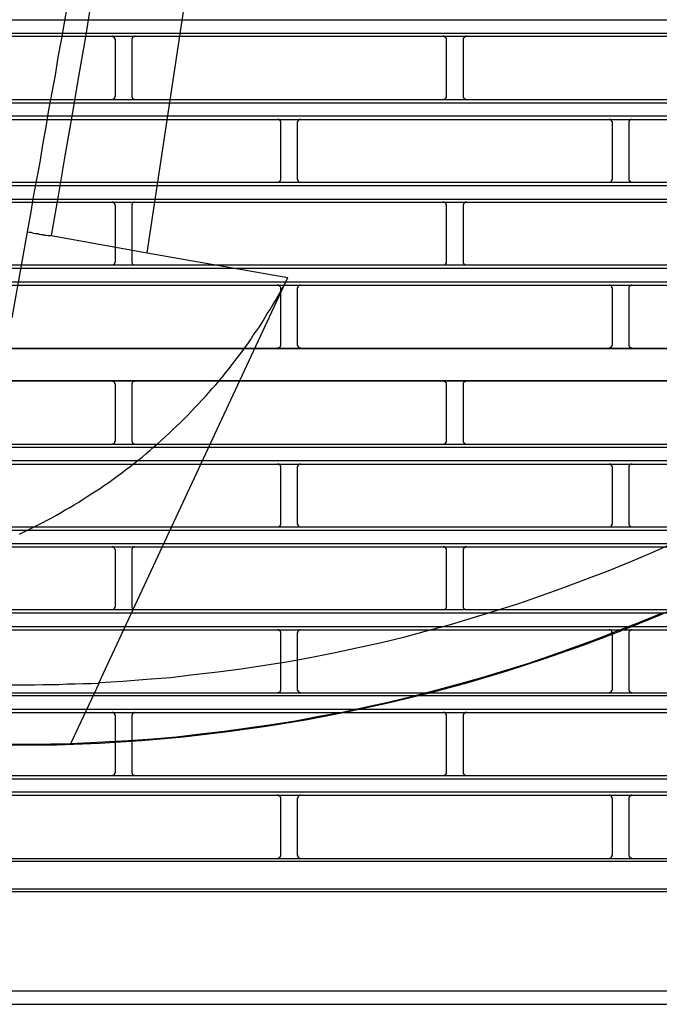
# Model space of a CAD drawing. Header units: millimetres. Extents: x 50532 to 99257, y 49161 to 61325.
# Tile 46 of 256: x 75117 to 75152, y 51512 to 51566. Entities that reach past the tile are written whole.
import ezdxf

# ---------------------------------------------------------------- set-up
doc = ezdxf.new("R2010")
doc.units = ezdxf.units.MM
doc.layers.add('AQUAREA', color=7, linetype='Continuous')

# ---------------------------------------------------------------- blocks, each defined once
blk = doc.blocks.new('SPLIT')
at = {"layer": 'AQUAREA'}
for points in [[(24621.49, -1440.2), (24640.25, -1315.6)], [(24628.07, -1318.47), (24627.02, -1324.42), (24625.9, -1330.37), (24624.85, -1336.32), (24623.8, -1342.27), (24622.68, -1348.22), (24621.63, -1354.24), (24620.58, -1360.19), (24619.53, -1366.14), (24618.48, -1372.09), (24617.43, -1378.04), (24616.38, -1383.99), (24615.33, -1389.94), (24614.28, -1395.89), (24613.23, -1401.84), (24612.25, -1407.86), (24611.2, -1413.81), (24610.22, -1419.76), (24609.17, -1425.71), (24608.19, -1431.66), (24607.14, -1437.61)], [(24614.35, -1504.53), (24617.85, -1504.32), (24621.42, -1504.04), (24624.99, -1503.76), (24628.49, -1503.34), (24632.06, -1502.92), (24635.56, -1502.5), (24639.13, -1501.94), (24642.63, -1501.38), (24646.13, -1500.75), (24649.63, -1500.05), (24653.06, -1499.28), (24656.56, -1498.51), (24660.06, -1497.67), (24663.49, -1496.76), (24666.92, -1495.85), (24670.35, -1494.8), (24673.71, -1493.75), (24677.14, -1492.7), (24680.5, -1491.51), (24683.86, -1490.32), (24687.15, -1489.06), (24690.51, -1487.8), (24693.8, -1486.47), (24697.09, -1485.07), (24700.31, -1483.6)], [(24618.69, -1513.21), (24622.33, -1512.93), (24625.9, -1512.65), (24629.47, -1512.23), (24633.04, -1511.81), (24636.54, -1511.32), (24640.11, -1510.83), (24643.68, -1510.27), (24647.18, -1509.57), (24650.75, -1508.94), (24654.25, -1508.17), (24657.75, -1507.4), (24661.25, -1506.56), (24664.68, -1505.65), (24668.18, -1504.74), (24671.61, -1503.76), (24675.04, -1502.71), (24678.47, -1501.66), (24681.9, -1500.47), (24685.26, -1499.28), (24688.62, -1498.09), (24691.98, -1496.76), (24695.34, -1495.43), (24698.63, -1494.1)], [(24603.57, -1437.05), (24604.06, -1434.39), (24604.48, -1431.8), (24604.97, -1429.21), (24605.46, -1426.62), (24605.88, -1424.03), (24606.37, -1421.37), (24606.79, -1418.78), (24607.28, -1416.19), (24607.77, -1413.6), (24608.19, -1410.94), (24608.68, -1408.35), (24609.1, -1405.76), (24609.59, -1403.17), (24610.01, -1400.51), (24610.5, -1397.92), (24610.92, -1395.33), (24611.34, -1392.74), (24611.83, -1390.08), (24612.25, -1387.49), (24612.74, -1384.9)], [(24308.59, -1405.34), (24877.69, -1405.34)], [(24308.59, -1407.3), (24877.69, -1407.3)], [(24308.59, -1407.79), (24877.69, -1407.79)], [(24616.73, -1408.28), (24616.73, -1408.28), (24616.73, -1408.21), (24616.66, -1408.21), (24616.66, -1408.14), (24616.66, -1408.07), (24616.59, -1408.07), (24616.59, -1408), (24616.59, -1407.93), (24616.52, -1407.93), (24616.45, -1407.93), (24616.45, -1407.86), (24616.38, -1407.86), (24616.31, -1407.86), (24616.31, -1407.79), (24616.24, -1407.79)], [(24616.73, -1416.75), (24616.73, -1408.28)], [(24619.67, -1407.79), (24619.67, -1407.79), (24619.6, -1407.79), (24619.6, -1407.86), (24619.53, -1407.86), (24619.46, -1407.86), (24619.39, -1407.86), (24619.39, -1407.93), (24619.32, -1407.93), (24619.32, -1408), (24619.25, -1408), (24619.25, -1408.07), (24619.25, -1408.14), (24619.18, -1408.14), (24619.18, -1408.21), (24619.18, -1408.28)], [(24619.18, -1408.28), (24619.18, -1416.75)], [(24666.29, -1408.28), (24666.29, -1408.28), (24666.29, -1408.21), (24666.29, -1408.14), (24666.29, -1408.07), (24666.22, -1408.07), (24666.22, -1408), (24666.15, -1408), (24666.15, -1407.93), (24666.08, -1407.93), (24666.08, -1407.86), (24666.01, -1407.86), (24665.94, -1407.86), (24665.94, -1407.79), (24665.87, -1407.79), (24665.8, -1407.79)], [(24666.29, -1416.75), (24666.29, -1408.28)], [(24669.3, -1407.79), (24669.3, -1407.79), (24669.23, -1407.79), (24669.16, -1407.79), (24669.16, -1407.86), (24669.09, -1407.86), (24669.02, -1407.86), (24669.02, -1407.93), (24668.95, -1407.93), (24668.95, -1408), (24668.88, -1408), (24668.88, -1408.07), (24668.81, -1408.07), (24668.81, -1408.14), (24668.81, -1408.21), (24668.81, -1408.28)], [(24668.81, -1408.28), (24668.81, -1416.75)], [(24308.59, -1417.24), (24877.69, -1417.24)], [(24308.59, -1417.73), (24877.69, -1417.73)], [(24616.24, -1417.24), (24616.24, -1417.24), (24616.31, -1417.24), (24616.38, -1417.24), (24616.38, -1417.17), (24616.45, -1417.17), (24616.52, -1417.17), (24616.52, -1417.1), (24616.59, -1417.1), (24616.59, -1417.03), (24616.66, -1417.03), (24616.66, -1416.96), (24616.66, -1416.89), (24616.66, -1416.82), (24616.73, -1416.82), (24616.73, -1416.75)], [(24619.18, -1416.75), (24619.18, -1416.75), (24619.18, -1416.82), (24619.18, -1416.89), (24619.25, -1416.89), (24619.25, -1416.96), (24619.25, -1417.03), (24619.32, -1417.03), (24619.32, -1417.1), (24619.39, -1417.1), (24619.39, -1417.17), (24619.46, -1417.17), (24619.53, -1417.24), (24619.6, -1417.24), (24619.67, -1417.24)], [(24665.8, -1417.24), (24665.8, -1417.24), (24665.87, -1417.24), (24665.94, -1417.24), (24666.01, -1417.24), (24666.01, -1417.17), (24666.08, -1417.17), (24666.15, -1417.1), (24666.22, -1417.1), (24666.22, -1417.03), (24666.22, -1416.96), (24666.29, -1416.96), (24666.29, -1416.89), (24666.29, -1416.82), (24666.29, -1416.75)], [(24668.81, -1416.75), (24668.81, -1416.75), (24668.81, -1416.82), (24668.81, -1416.89), (24668.81, -1416.96), (24668.88, -1416.96), (24668.88, -1417.03), (24668.88, -1417.1), (24668.95, -1417.1), (24669.02, -1417.17), (24669.09, -1417.17), (24669.09, -1417.24), (24669.16, -1417.24), (24669.23, -1417.24), (24669.3, -1417.24)], [(24308.59, -1419.69), (24877.69, -1419.69)], [(24308.59, -1420.25), (24877.69, -1420.25)], [(24641.51, -1420.74), (24641.51, -1420.67), (24641.51, -1420.6), (24641.51, -1420.53), (24641.44, -1420.53), (24641.44, -1420.46), (24641.44, -1420.39), (24641.37, -1420.39), (24641.37, -1420.32), (24641.3, -1420.32), (24641.23, -1420.32), (24641.23, -1420.25), (24641.16, -1420.25), (24641.09, -1420.25), (24641.02, -1420.25)], [(24641.51, -1429.14), (24641.51, -1420.74)], [(24644.45, -1420.25), (24644.45, -1420.25), (24644.38, -1420.25), (24644.31, -1420.25), (24644.24, -1420.25), (24644.24, -1420.32), (24644.17, -1420.32), (24644.17, -1420.39), (24644.1, -1420.39), (24644.1, -1420.46), (24644.03, -1420.46), (24644.03, -1420.53), (24644.03, -1420.6), (24643.96, -1420.6), (24643.96, -1420.67), (24643.96, -1420.74)], [(24643.96, -1420.74), (24643.96, -1429.14)], [(24691.14, -1420.74), (24691.14, -1420.67), (24691.14, -1420.6), (24691.07, -1420.6), (24691.07, -1420.53), (24691.07, -1420.46), (24691, -1420.46), (24691, -1420.39), (24690.93, -1420.39), (24690.93, -1420.32), (24690.86, -1420.32), (24690.86, -1420.25), (24690.79, -1420.25), (24690.72, -1420.25), (24690.65, -1420.25)], [(24691.14, -1429.14), (24691.14, -1420.74)], [(24694.08, -1420.25), (24694.08, -1420.25), (24694.01, -1420.25), (24693.94, -1420.25), (24693.87, -1420.25), (24693.87, -1420.32), (24693.8, -1420.32), (24693.73, -1420.32), (24693.73, -1420.39), (24693.66, -1420.39), (24693.66, -1420.46), (24693.66, -1420.53), (24693.59, -1420.53), (24693.59, -1420.6), (24693.59, -1420.67), (24693.59, -1420.74)], [(24693.59, -1420.74), (24693.59, -1429.14)], [(24308.59, -1429.63), (24877.69, -1429.63)], [(24641.02, -1429.63), (24641.02, -1429.63), (24641.09, -1429.63), (24641.16, -1429.63), (24641.23, -1429.63), (24641.23, -1429.56), (24641.3, -1429.56), (24641.3, -1429.49), (24641.37, -1429.49), (24641.37, -1429.42), (24641.44, -1429.42), (24641.44, -1429.35), (24641.51, -1429.28), (24641.51, -1429.21), (24641.51, -1429.14)], [(24643.96, -1429.14), (24643.96, -1429.14), (24643.96, -1429.21), (24644.03, -1429.21), (24644.03, -1429.28), (24644.03, -1429.35), (24644.03, -1429.42), (24644.1, -1429.42), (24644.1, -1429.49), (24644.17, -1429.49), (24644.17, -1429.56), (24644.24, -1429.56), (24644.24, -1429.63), (24644.31, -1429.63), (24644.38, -1429.63), (24644.45, -1429.63)], [(24690.65, -1429.63), (24690.65, -1429.63), (24690.72, -1429.63), (24690.79, -1429.63), (24690.86, -1429.63), (24690.86, -1429.56), (24690.93, -1429.56), (24690.93, -1429.49), (24691, -1429.49), (24691, -1429.42), (24691.07, -1429.42), (24691.07, -1429.35), (24691.07, -1429.28), (24691.07, -1429.21), (24691.14, -1429.21), (24691.14, -1429.14)], [(24693.59, -1429.14), (24693.59, -1429.14), (24693.59, -1429.21), (24693.59, -1429.28), (24693.66, -1429.35), (24693.66, -1429.42), (24693.73, -1429.42), (24693.73, -1429.49), (24693.8, -1429.49), (24693.8, -1429.56), (24693.87, -1429.56), (24693.87, -1429.63), (24693.94, -1429.63), (24694.01, -1429.63), (24694.08, -1429.63)], [(24308.59, -1430.12), (24877.69, -1430.12)], [(24308.59, -1432.15), (24877.69, -1432.15)], [(24308.59, -1432.64), (24877.69, -1432.64)], [(24616.73, -1433.13), (24616.73, -1433.13), (24616.73, -1433.06), (24616.66, -1432.99), (24616.66, -1432.92), (24616.66, -1432.85), (24616.59, -1432.85), (24616.59, -1432.78), (24616.52, -1432.78), (24616.52, -1432.71), (24616.45, -1432.71), (24616.45, -1432.64), (24616.38, -1432.64), (24616.31, -1432.64), (24616.24, -1432.64)], [(24616.73, -1441.53), (24616.73, -1433.13)], [(24619.67, -1432.64), (24619.67, -1432.64), (24619.6, -1432.64), (24619.53, -1432.64), (24619.46, -1432.64), (24619.46, -1432.71), (24619.39, -1432.71), (24619.32, -1432.71), (24619.32, -1432.78), (24619.25, -1432.85), (24619.25, -1432.92), (24619.18, -1432.92), (24619.18, -1432.99), (24619.18, -1433.06), (24619.18, -1433.13)], [(24619.18, -1433.13), (24619.18, -1441.53)], [(24666.29, -1433.13), (24666.29, -1433.13), (24666.29, -1433.06), (24666.29, -1432.99), (24666.29, -1432.92), (24666.22, -1432.92), (24666.22, -1432.85), (24666.22, -1432.78), (24666.15, -1432.78), (24666.15, -1432.71), (24666.08, -1432.71), (24666.01, -1432.64), (24665.94, -1432.64), (24665.87, -1432.64), (24665.8, -1432.64)], [(24666.29, -1441.53), (24666.29, -1433.13)], [(24669.3, -1432.64), (24669.3, -1432.64), (24669.23, -1432.64), (24669.16, -1432.64), (24669.09, -1432.64), (24669.02, -1432.71), (24668.95, -1432.71), (24668.95, -1432.78), (24668.88, -1432.78), (24668.88, -1432.85), (24668.88, -1432.92), (24668.81, -1432.92), (24668.81, -1432.99), (24668.81, -1433.06), (24668.81, -1433.13)], [(24668.81, -1433.13), (24668.81, -1441.53)], [(24601.26, -1449.93), (24603.57, -1437.05)], [(24603.57, -1437.05), (24603.85, -1437.12), (24604.06, -1437.12), (24604.34, -1437.19), (24604.55, -1437.26), (24604.83, -1437.33), (24605.11, -1437.33), (24605.32, -1437.4), (24605.6, -1437.47), (24605.88, -1437.47), (24606.09, -1437.54), (24606.37, -1437.54), (24606.65, -1437.61), (24606.86, -1437.61), (24607.14, -1437.61)], [(24607.14, -1437.61), (24621.49, -1440.2)], [(24621.49, -1440.2), (24642.56, -1443.91)], [(24308.59, -1442.02), (24877.69, -1442.02)], [(24308.59, -1442.51), (24877.69, -1442.51)], [(24616.24, -1442.02), (24616.24, -1442.02), (24616.31, -1442.02), (24616.38, -1442.02), (24616.45, -1442.02), (24616.45, -1441.95), (24616.52, -1441.95), (24616.52, -1441.88), (24616.59, -1441.88), (24616.59, -1441.81), (24616.66, -1441.81), (24616.66, -1441.74), (24616.66, -1441.67), (24616.73, -1441.6), (24616.73, -1441.53)], [(24619.18, -1441.53), (24619.18, -1441.53), (24619.18, -1441.6), (24619.18, -1441.67), (24619.18, -1441.74), (24619.25, -1441.74), (24619.25, -1441.81), (24619.32, -1441.88), (24619.32, -1441.95), (24619.39, -1441.95), (24619.46, -1441.95), (24619.46, -1442.02), (24619.53, -1442.02), (24619.6, -1442.02), (24619.67, -1442.02)], [(24665.8, -1442.02), (24665.8, -1442.02), (24665.87, -1442.02), (24665.94, -1442.02), (24666.01, -1442.02), (24666.08, -1441.95), (24666.15, -1441.95), (24666.15, -1441.88), (24666.22, -1441.88), (24666.22, -1441.81), (24666.29, -1441.74), (24666.29, -1441.67), (24666.29, -1441.6), (24666.29, -1441.53)], [(24668.81, -1441.53), (24668.81, -1441.53), (24668.81, -1441.6), (24668.81, -1441.67), (24668.81, -1441.74), (24668.88, -1441.81), (24668.88, -1441.88), (24668.95, -1441.88), (24668.95, -1441.95), (24669.02, -1441.95), (24669.09, -1442.02), (24669.16, -1442.02), (24669.23, -1442.02), (24669.3, -1442.02)], [(24602.38, -1482.34), (24603.08, -1481.99), (24603.78, -1481.64), (24604.48, -1481.29), (24605.18, -1480.94), (24605.88, -1480.59), (24606.51, -1480.24), (24607.21, -1479.89), (24607.91, -1479.47), (24608.54, -1479.12), (24609.24, -1478.7), (24609.94, -1478.35), (24610.57, -1477.93), (24611.27, -1477.51), (24611.9, -1477.09), (24612.53, -1476.67), (24613.23, -1476.25), (24613.86, -1475.83), (24614.49, -1475.41), (24615.12, -1474.99), (24615.75, -1474.57), (24616.38, -1474.08), (24617.01, -1473.66), (24617.64, -1473.17), (24618.27, -1472.68), (24618.9, -1472.26), (24619.46, -1471.77), (24620.09, -1471.28), (24620.72, -1470.79), (24621.28, -1470.3), (24621.91, -1469.81), (24622.47, -1469.25), (24623.1, -1468.76), (24623.66, -1468.27), (24624.22, -1467.71), (24624.78, -1467.22), (24625.34, -1466.66), (24625.9, -1466.17), (24626.46, -1465.61), (24627.02, -1465.05), (24627.58, -1464.49), (24628.14, -1463.93), (24628.63, -1463.37), (24629.19, -1462.81), (24629.68, -1462.25), (24630.24, -1461.69), (24630.73, -1461.13), (24631.22, -1460.5), (24631.78, -1459.94), (24632.27, -1459.38), (24632.76, -1458.75), (24633.25, -1458.12), (24633.74, -1457.56), (24634.23, -1456.93), (24634.65, -1456.3), (24635.14, -1455.67), (24635.63, -1455.11), (24636.05, -1454.48), (24636.54, -1453.85), (24636.96, -1453.22), (24637.38, -1452.52), (24637.87, -1451.89), (24638.29, -1451.26), (24638.71, -1450.63), (24639.13, -1449.93), (24639.48, -1449.3), (24639.9, -1448.67), (24640.32, -1447.97), (24640.74, -1447.27), (24641.09, -1446.64), (24641.51, -1445.94), (24641.86, -1445.31), (24642.21, -1444.61), (24642.56, -1443.91)], [(24614.28, -1504.6), (24642.56, -1443.91)], [(24308.59, -1444.54), (24877.69, -1444.54)], [(24308.59, -1445.03), (24877.69, -1445.03)], [(24641.51, -1445.52), (24641.51, -1445.52), (24641.51, -1445.45), (24641.51, -1445.38), (24641.44, -1445.31), (24641.44, -1445.24), (24641.37, -1445.24), (24641.37, -1445.17), (24641.3, -1445.17), (24641.3, -1445.1), (24641.23, -1445.1), (24641.23, -1445.03), (24641.16, -1445.03), (24641.09, -1445.03), (24641.02, -1445.03)], [(24641.51, -1453.92), (24641.51, -1445.52)], [(24644.45, -1445.03), (24644.45, -1445.03), (24644.38, -1445.03), (24644.31, -1445.03), (24644.24, -1445.1), (24644.17, -1445.1), (24644.17, -1445.17), (24644.1, -1445.17), (24644.1, -1445.24), (24644.03, -1445.24), (24644.03, -1445.31), (24644.03, -1445.38), (24644.03, -1445.45), (24643.96, -1445.45), (24643.96, -1445.52)], [(24643.96, -1445.52), (24643.96, -1453.92)], [(24691.14, -1445.52), (24691.14, -1445.52), (24691.14, -1445.45), (24691.07, -1445.45), (24691.07, -1445.38), (24691.07, -1445.31), (24691.07, -1445.24), (24691, -1445.24), (24691, -1445.17), (24690.93, -1445.17), (24690.93, -1445.1), (24690.86, -1445.1), (24690.79, -1445.03), (24690.72, -1445.03), (24690.65, -1445.03)], [(24691.14, -1453.92), (24691.14, -1445.52)], [(24694.08, -1445.03), (24694.08, -1445.03), (24694.01, -1445.03), (24693.94, -1445.03), (24693.87, -1445.03), (24693.87, -1445.1), (24693.8, -1445.1), (24693.8, -1445.17), (24693.73, -1445.17), (24693.73, -1445.24), (24693.66, -1445.24), (24693.66, -1445.31), (24693.59, -1445.38), (24693.59, -1445.45), (24693.59, -1445.52)], [(24693.59, -1445.52), (24693.59, -1453.92)], [(24308.59, -1454.48), (24877.69, -1454.48)], [(24308.59, -1454.55), (24877.69, -1454.55)], [(24641.02, -1454.48), (24641.02, -1454.48), (24641.02, -1454.41), (24641.09, -1454.41), (24641.16, -1454.41), (24641.23, -1454.41), (24641.3, -1454.34), (24641.37, -1454.34), (24641.37, -1454.27), (24641.44, -1454.27), (24641.44, -1454.2), (24641.44, -1454.13), (24641.51, -1454.13), (24641.51, -1454.06), (24641.51, -1453.99), (24641.51, -1453.92)], [(24643.96, -1453.92), (24643.96, -1453.99), (24643.96, -1454.06), (24644.03, -1454.06), (24644.03, -1454.13), (24644.03, -1454.2), (24644.1, -1454.2), (24644.1, -1454.27), (24644.17, -1454.34), (24644.24, -1454.34), (24644.24, -1454.41), (24644.31, -1454.41), (24644.38, -1454.41), (24644.45, -1454.41), (24644.45, -1454.48)], [(24690.65, -1454.48), (24690.65, -1454.48), (24690.65, -1454.41), (24690.72, -1454.41), (24690.79, -1454.41), (24690.86, -1454.41), (24690.86, -1454.34), (24690.93, -1454.34), (24691, -1454.27), (24691, -1454.2), (24691.07, -1454.2), (24691.07, -1454.13), (24691.07, -1454.06), (24691.14, -1454.06), (24691.14, -1453.99), (24691.14, -1453.92)], [(24693.59, -1453.92), (24693.59, -1453.99), (24693.59, -1454.06), (24693.59, -1454.13), (24693.66, -1454.13), (24693.66, -1454.2), (24693.66, -1454.27), (24693.73, -1454.27), (24693.73, -1454.34), (24693.8, -1454.34), (24693.87, -1454.41), (24693.94, -1454.41), (24694.01, -1454.41), (24694.08, -1454.41), (24694.08, -1454.48)], [(24308.59, -1459.31), (24877.69, -1459.31)], [(24308.59, -1459.38), (24877.69, -1459.38)], [(24616.73, -1459.87), (24616.73, -1459.87), (24616.73, -1459.8), (24616.66, -1459.8), (24616.66, -1459.73), (24616.66, -1459.66), (24616.59, -1459.66), (24616.59, -1459.59), (24616.59, -1459.52), (24616.52, -1459.52), (24616.45, -1459.52), (24616.45, -1459.45), (24616.38, -1459.45), (24616.31, -1459.45), (24616.31, -1459.38), (24616.24, -1459.38)], [(24616.73, -1468.34), (24616.73, -1459.87)], [(24619.67, -1459.38), (24619.67, -1459.38), (24619.6, -1459.38), (24619.6, -1459.45), (24619.53, -1459.45), (24619.46, -1459.45), (24619.39, -1459.45), (24619.39, -1459.52), (24619.32, -1459.52), (24619.32, -1459.59), (24619.25, -1459.59), (24619.25, -1459.66), (24619.25, -1459.73), (24619.18, -1459.73), (24619.18, -1459.8), (24619.18, -1459.87)], [(24619.18, -1459.87), (24619.18, -1468.34)], [(24666.29, -1459.87), (24666.29, -1459.87), (24666.29, -1459.8), (24666.29, -1459.73), (24666.29, -1459.66), (24666.22, -1459.66), (24666.22, -1459.59), (24666.15, -1459.59), (24666.15, -1459.52), (24666.08, -1459.52), (24666.08, -1459.45), (24666.01, -1459.45), (24665.94, -1459.45), (24665.87, -1459.38), (24665.8, -1459.38)], [(24666.29, -1468.34), (24666.29, -1459.87)], [(24669.3, -1459.38), (24669.3, -1459.38), (24669.23, -1459.38), (24669.16, -1459.45), (24669.09, -1459.45), (24669.02, -1459.45), (24669.02, -1459.52), (24668.95, -1459.52), (24668.95, -1459.59), (24668.88, -1459.59), (24668.88, -1459.66), (24668.81, -1459.66), (24668.81, -1459.73), (24668.81, -1459.8), (24668.81, -1459.87)], [(24668.81, -1459.87), (24668.81, -1468.34)], [(24308.59, -1468.83), (24877.69, -1468.83)], [(24308.59, -1469.32), (24877.69, -1469.32)], [(24616.24, -1468.83), (24616.24, -1468.83), (24616.31, -1468.83), (24616.38, -1468.83), (24616.38, -1468.76), (24616.45, -1468.76), (24616.52, -1468.76), (24616.52, -1468.69), (24616.59, -1468.69), (24616.59, -1468.62), (24616.66, -1468.62), (24616.66, -1468.55), (24616.66, -1468.48), (24616.66, -1468.41), (24616.73, -1468.41), (24616.73, -1468.34)], [(24619.18, -1468.34), (24619.18, -1468.34), (24619.18, -1468.41), (24619.18, -1468.48), (24619.25, -1468.48), (24619.25, -1468.55), (24619.25, -1468.62), (24619.32, -1468.62), (24619.32, -1468.69), (24619.39, -1468.69), (24619.39, -1468.76), (24619.46, -1468.76), (24619.46, -1468.83), (24619.53, -1468.83), (24619.6, -1468.83), (24619.67, -1468.83)], [(24665.8, -1468.83), (24665.8, -1468.83), (24665.87, -1468.83), (24665.94, -1468.83), (24666.01, -1468.83), (24666.01, -1468.76), (24666.08, -1468.76), (24666.15, -1468.69), (24666.22, -1468.69), (24666.22, -1468.62), (24666.22, -1468.55), (24666.29, -1468.55), (24666.29, -1468.48), (24666.29, -1468.41), (24666.29, -1468.34)], [(24668.81, -1468.34), (24668.81, -1468.34), (24668.81, -1468.41), (24668.81, -1468.48), (24668.81, -1468.55), (24668.88, -1468.55), (24668.88, -1468.62), (24668.88, -1468.69), (24668.95, -1468.69), (24669.02, -1468.76), (24669.09, -1468.76), (24669.09, -1468.83), (24669.16, -1468.83), (24669.23, -1468.83), (24669.3, -1468.83)], [(24308.59, -1471.28), (24877.69, -1471.28)], [(24308.59, -1471.84), (24877.69, -1471.84)], [(24641.51, -1472.33), (24641.51, -1472.26), (24641.51, -1472.19), (24641.51, -1472.12), (24641.44, -1472.12), (24641.44, -1472.05), (24641.44, -1471.98), (24641.37, -1471.98), (24641.37, -1471.91), (24641.3, -1471.91), (24641.23, -1471.91), (24641.23, -1471.84), (24641.16, -1471.84), (24641.09, -1471.84), (24641.02, -1471.84)], [(24641.51, -1480.73), (24641.51, -1472.33)], [(24644.45, -1471.84), (24644.45, -1471.84), (24644.38, -1471.84), (24644.31, -1471.84), (24644.24, -1471.84), (24644.24, -1471.91), (24644.17, -1471.91), (24644.17, -1471.98), (24644.1, -1471.98), (24644.1, -1472.05), (24644.03, -1472.05), (24644.03, -1472.12), (24644.03, -1472.19), (24643.96, -1472.19), (24643.96, -1472.26), (24643.96, -1472.33)], [(24643.96, -1472.33), (24643.96, -1480.73)], [(24691.14, -1472.33), (24691.14, -1472.26), (24691.14, -1472.19), (24691.07, -1472.19), (24691.07, -1472.12), (24691.07, -1472.05), (24691, -1472.05), (24691, -1471.98), (24690.93, -1471.98), (24690.93, -1471.91), (24690.86, -1471.91), (24690.86, -1471.84), (24690.79, -1471.84), (24690.72, -1471.84), (24690.65, -1471.84)], [(24691.14, -1480.73), (24691.14, -1472.33)], [(24694.08, -1471.84), (24694.08, -1471.84), (24694.01, -1471.84), (24693.94, -1471.84), (24693.87, -1471.84), (24693.87, -1471.91), (24693.8, -1471.91), (24693.73, -1471.91), (24693.73, -1471.98), (24693.66, -1471.98), (24693.66, -1472.05), (24693.66, -1472.12), (24693.59, -1472.12), (24693.59, -1472.19), (24693.59, -1472.26), (24693.59, -1472.33)], [(24693.59, -1472.33), (24693.59, -1480.73)], [(24641.02, -1481.22), (24641.02, -1481.22), (24641.09, -1481.22), (24641.16, -1481.22), (24641.23, -1481.22), (24641.23, -1481.15), (24641.3, -1481.15), (24641.3, -1481.08), (24641.37, -1481.08), (24641.44, -1481.01), (24641.44, -1480.94), (24641.51, -1480.87), (24641.51, -1480.8), (24641.51, -1480.73)], [(24643.96, -1480.73), (24643.96, -1480.73), (24643.96, -1480.8), (24644.03, -1480.8), (24644.03, -1480.87), (24644.03, -1480.94), (24644.03, -1481.01), (24644.1, -1481.01), (24644.1, -1481.08), (24644.17, -1481.08), (24644.17, -1481.15), (24644.24, -1481.15), (24644.24, -1481.22), (24644.31, -1481.22), (24644.38, -1481.22), (24644.45, -1481.22)], [(24690.65, -1481.22), (24690.65, -1481.22), (24690.72, -1481.22), (24690.79, -1481.22), (24690.86, -1481.22), (24690.86, -1481.15), (24690.93, -1481.15), (24690.93, -1481.08), (24691, -1481.08), (24691, -1481.01), (24691.07, -1481.01), (24691.07, -1480.94), (24691.07, -1480.87), (24691.07, -1480.8), (24691.14, -1480.8), (24691.14, -1480.73)], [(24693.59, -1480.73), (24693.59, -1480.73), (24693.59, -1480.8), (24693.59, -1480.87), (24693.66, -1480.94), (24693.66, -1481.01), (24693.73, -1481.08), (24693.8, -1481.08), (24693.8, -1481.15), (24693.87, -1481.15), (24693.87, -1481.22), (24693.94, -1481.22), (24694.01, -1481.22), (24694.08, -1481.22)], [(24308.59, -1481.22), (24877.69, -1481.22)], [(24308.59, -1481.71), (24877.69, -1481.71)], [(24308.59, -1483.74), (24877.69, -1483.74)], [(24308.59, -1484.23), (24877.69, -1484.23)], [(24616.73, -1484.72), (24616.73, -1484.72), (24616.73, -1484.65), (24616.66, -1484.58), (24616.66, -1484.51), (24616.66, -1484.44), (24616.59, -1484.44), (24616.59, -1484.37), (24616.52, -1484.37), (24616.52, -1484.3), (24616.45, -1484.3), (24616.45, -1484.23), (24616.38, -1484.23), (24616.31, -1484.23), (24616.24, -1484.23)], [(24616.73, -1493.12), (24616.73, -1484.72)], [(24619.67, -1484.23), (24619.67, -1484.23), (24619.6, -1484.23), (24619.53, -1484.23), (24619.46, -1484.23), (24619.46, -1484.3), (24619.39, -1484.3), (24619.32, -1484.37), (24619.25, -1484.44), (24619.25, -1484.51), (24619.18, -1484.51), (24619.18, -1484.58), (24619.18, -1484.65), (24619.18, -1484.72)], [(24619.18, -1484.72), (24619.18, -1493.12)], [(24666.29, -1484.72), (24666.29, -1484.72), (24666.29, -1484.65), (24666.29, -1484.58), (24666.29, -1484.51), (24666.22, -1484.51), (24666.22, -1484.44), (24666.22, -1484.37), (24666.15, -1484.37), (24666.15, -1484.3), (24666.08, -1484.3), (24666.01, -1484.3), (24666.01, -1484.23), (24665.94, -1484.23), (24665.87, -1484.23), (24665.8, -1484.23)], [(24666.29, -1493.12), (24666.29, -1484.72)], [(24669.3, -1484.23), (24669.3, -1484.23), (24669.23, -1484.23), (24669.16, -1484.23), (24669.09, -1484.23), (24669.09, -1484.3), (24669.02, -1484.3), (24668.95, -1484.3), (24668.95, -1484.37), (24668.88, -1484.37), (24668.88, -1484.44), (24668.88, -1484.51), (24668.81, -1484.51), (24668.81, -1484.58), (24668.81, -1484.65), (24668.81, -1484.72)], [(24668.81, -1484.72), (24668.81, -1493.12)], [(24308.59, -1493.61), (24877.69, -1493.61)], [(24308.59, -1494.1), (24877.69, -1494.1)], [(24616.24, -1493.61), (24616.24, -1493.61), (24616.31, -1493.61), (24616.38, -1493.61), (24616.45, -1493.61), (24616.45, -1493.54), (24616.52, -1493.54), (24616.52, -1493.47), (24616.59, -1493.47), (24616.59, -1493.4), (24616.66, -1493.4), (24616.66, -1493.33), (24616.66, -1493.26), (24616.73, -1493.19), (24616.73, -1493.12)], [(24619.18, -1493.12), (24619.18, -1493.12), (24619.18, -1493.19), (24619.18, -1493.26), (24619.18, -1493.33), (24619.25, -1493.33), (24619.25, -1493.4), (24619.32, -1493.47), (24619.32, -1493.54), (24619.39, -1493.54), (24619.46, -1493.54), (24619.46, -1493.61), (24619.53, -1493.61), (24619.6, -1493.61), (24619.67, -1493.61)], [(24665.8, -1493.61), (24665.8, -1493.61), (24665.87, -1493.61), (24665.94, -1493.61), (24666.01, -1493.61), (24666.08, -1493.54), (24666.15, -1493.54), (24666.15, -1493.47), (24666.22, -1493.47), (24666.22, -1493.4), (24666.29, -1493.33), (24666.29, -1493.26), (24666.29, -1493.19), (24666.29, -1493.12)], [(24668.81, -1493.12), (24668.81, -1493.12), (24668.81, -1493.19), (24668.81, -1493.26), (24668.81, -1493.33), (24668.88, -1493.4), (24668.88, -1493.47), (24668.95, -1493.47), (24668.95, -1493.54), (24669.02, -1493.54), (24669.09, -1493.61), (24669.16, -1493.61), (24669.23, -1493.61), (24669.3, -1493.61)], [(24308.59, -1496.13), (24877.69, -1496.13)], [(24308.59, -1496.62), (24877.69, -1496.62)], [(24641.51, -1497.11), (24641.51, -1497.11), (24641.51, -1497.04), (24641.51, -1496.97), (24641.44, -1496.9), (24641.44, -1496.83), (24641.37, -1496.83), (24641.37, -1496.76), (24641.3, -1496.76), (24641.3, -1496.69), (24641.23, -1496.69), (24641.23, -1496.62), (24641.16, -1496.62), (24641.09, -1496.62), (24641.02, -1496.62)], [(24641.51, -1505.51), (24641.51, -1497.11)], [(24644.45, -1496.62), (24644.45, -1496.62), (24644.38, -1496.62), (24644.31, -1496.62), (24644.24, -1496.69), (24644.17, -1496.69), (24644.17, -1496.76), (24644.1, -1496.76), (24644.1, -1496.83), (24644.03, -1496.83), (24644.03, -1496.9), (24644.03, -1496.97), (24644.03, -1497.04), (24643.96, -1497.04), (24643.96, -1497.11)], [(24643.96, -1497.11), (24643.96, -1505.51)], [(24691.14, -1497.11), (24691.14, -1497.11), (24691.14, -1497.04), (24691.07, -1497.04), (24691.07, -1496.97), (24691.07, -1496.9), (24691.07, -1496.83), (24691, -1496.83), (24691, -1496.76), (24690.93, -1496.76), (24690.93, -1496.69), (24690.86, -1496.69), (24690.79, -1496.62), (24690.72, -1496.62), (24690.65, -1496.62)], [(24691.14, -1505.51), (24691.14, -1497.11)], [(24694.08, -1496.62), (24694.08, -1496.62), (24694.01, -1496.62), (24693.94, -1496.62), (24693.87, -1496.62), (24693.87, -1496.69), (24693.8, -1496.69), (24693.8, -1496.76), (24693.73, -1496.76), (24693.73, -1496.83), (24693.66, -1496.83), (24693.66, -1496.9), (24693.59, -1496.97), (24693.59, -1497.04), (24693.59, -1497.11)], [(24693.59, -1497.11), (24693.59, -1505.51)], [(24590.27, -1504.67), (24591.53, -1504.74), (24592.72, -1504.74), (24593.9, -1504.81), (24595.1, -1504.81), (24596.29, -1504.81), (24597.48, -1504.81), (24598.67, -1504.88), (24599.86, -1504.88), (24601.12, -1504.88), (24602.31, -1504.88), (24603.5, -1504.88), (24604.69, -1504.88), (24605.88, -1504.81), (24607.07, -1504.81), (24608.26, -1504.81), (24609.52, -1504.74), (24610.71, -1504.74), (24611.9, -1504.67), (24613.09, -1504.67), (24614.28, -1504.6)], [(24610.08, -1513.63), (24614.35, -1504.53)], [(24308.59, -1506.07), (24877.69, -1506.07)], [(24641.02, -1506.07), (24641.02, -1506.07), (24641.02, -1506), (24641.09, -1506), (24641.16, -1506), (24641.23, -1506), (24641.3, -1505.93), (24641.37, -1505.93), (24641.37, -1505.86), (24641.44, -1505.86), (24641.44, -1505.79), (24641.44, -1505.72), (24641.51, -1505.72), (24641.51, -1505.65), (24641.51, -1505.58), (24641.51, -1505.51)], [(24643.96, -1505.51), (24643.96, -1505.58), (24643.96, -1505.65), (24644.03, -1505.65), (24644.03, -1505.72), (24644.03, -1505.79), (24644.1, -1505.79), (24644.1, -1505.86), (24644.17, -1505.93), (24644.24, -1505.93), (24644.24, -1506), (24644.31, -1506), (24644.38, -1506), (24644.45, -1506), (24644.45, -1506.07)], [(24690.65, -1506.07), (24690.65, -1506.07), (24690.65, -1506), (24690.72, -1506), (24690.79, -1506), (24690.86, -1506), (24690.86, -1505.93), (24690.93, -1505.93), (24691, -1505.86), (24691, -1505.79), (24691.07, -1505.79), (24691.07, -1505.72), (24691.07, -1505.65), (24691.14, -1505.65), (24691.14, -1505.58), (24691.14, -1505.51)], [(24693.59, -1505.51), (24693.59, -1505.58), (24693.59, -1505.65), (24693.59, -1505.72), (24693.66, -1505.72), (24693.66, -1505.79), (24693.66, -1505.86), (24693.73, -1505.86), (24693.73, -1505.93), (24693.8, -1505.93), (24693.87, -1506), (24693.94, -1506), (24694.01, -1506), (24694.08, -1506), (24694.08, -1506.07)], [(24308.59, -1506.49), (24877.69, -1506.49)], [(24308.59, -1508.52), (24877.69, -1508.52)], [(24308.59, -1509.01), (24877.69, -1509.01)], [(24616.73, -1509.5), (24616.73, -1509.5), (24616.73, -1509.43), (24616.66, -1509.43), (24616.66, -1509.36), (24616.66, -1509.29), (24616.66, -1509.22), (24616.59, -1509.22), (24616.59, -1509.15), (24616.52, -1509.15), (24616.52, -1509.08), (24616.45, -1509.08), (24616.38, -1509.08), (24616.38, -1509.01), (24616.31, -1509.01), (24616.24, -1509.01)], [(24616.73, -1509.5), (24616.73, -1509.5), (24616.73, -1509.43), (24616.66, -1509.43), (24616.66, -1509.36), (24616.66, -1509.29), (24616.66, -1509.22), (24616.59, -1509.22), (24616.59, -1509.15), (24616.52, -1509.15), (24616.52, -1509.08), (24616.45, -1509.08), (24616.38, -1509.08), (24616.38, -1509.01), (24616.31, -1509.01), (24616.24, -1509.01)], [(24619.67, -1509.01), (24619.67, -1509.01), (24619.6, -1509.01), (24619.53, -1509.01), (24619.46, -1509.08), (24619.39, -1509.08), (24619.39, -1509.15), (24619.32, -1509.15), (24619.32, -1509.22), (24619.25, -1509.22), (24619.25, -1509.29), (24619.25, -1509.36), (24619.18, -1509.36), (24619.18, -1509.43), (24619.18, -1509.5)], [(24619.67, -1509.01), (24619.67, -1509.01), (24619.6, -1509.01), (24619.53, -1509.01), (24619.46, -1509.08), (24619.39, -1509.08), (24619.39, -1509.15), (24619.32, -1509.15), (24619.32, -1509.22), (24619.25, -1509.22), (24619.25, -1509.29), (24619.25, -1509.36), (24619.18, -1509.36), (24619.18, -1509.43), (24619.18, -1509.5)], [(24666.29, -1509.5), (24666.29, -1509.5), (24666.29, -1509.43), (24666.29, -1509.36), (24666.29, -1509.29), (24666.22, -1509.29), (24666.22, -1509.22), (24666.15, -1509.15), (24666.08, -1509.08), (24666.01, -1509.08), (24666.01, -1509.01), (24665.94, -1509.01), (24665.87, -1509.01), (24665.8, -1509.01)], [(24666.29, -1509.5), (24666.29, -1509.5), (24666.29, -1509.43), (24666.29, -1509.36), (24666.29, -1509.29), (24666.22, -1509.29), (24666.22, -1509.22), (24666.15, -1509.15), (24666.08, -1509.08), (24666.01, -1509.08), (24666.01, -1509.01), (24665.94, -1509.01), (24665.87, -1509.01), (24665.8, -1509.01)], [(24669.3, -1509.01), (24669.3, -1509.01), (24669.23, -1509.01), (24669.16, -1509.01), (24669.09, -1509.01), (24669.09, -1509.08), (24669.02, -1509.08), (24668.95, -1509.15), (24668.88, -1509.22), (24668.88, -1509.29), (24668.81, -1509.29), (24668.81, -1509.36), (24668.81, -1509.43), (24668.81, -1509.5)], [(24669.3, -1509.01), (24669.3, -1509.01), (24669.23, -1509.01), (24669.16, -1509.01), (24669.09, -1509.01), (24669.09, -1509.08), (24669.02, -1509.08), (24668.95, -1509.15), (24668.88, -1509.22), (24668.88, -1509.29), (24668.81, -1509.29), (24668.81, -1509.36), (24668.81, -1509.43), (24668.81, -1509.5)], [(24616.73, -1517.97), (24616.73, -1509.5)], [(24616.73, -1517.97), (24616.73, -1509.5)], [(24619.18, -1509.5), (24619.18, -1517.97)], [(24619.18, -1509.5), (24619.18, -1517.97)], [(24666.29, -1517.97), (24666.29, -1509.5)], [(24666.29, -1517.97), (24666.29, -1509.5)], [(24668.81, -1509.5), (24668.81, -1517.97)], [(24668.81, -1509.5), (24668.81, -1517.97)], [(24589.85, -1513.63), (24590.9, -1513.63), (24591.88, -1513.7), (24592.93, -1513.7), (24593.9, -1513.7), (24594.89, -1513.77), (24595.94, -1513.77), (24596.92, -1513.77), (24597.97, -1513.77), (24598.95, -1513.77), (24600, -1513.77), (24600.98, -1513.77), (24601.96, -1513.77), (24603.01, -1513.77), (24603.99, -1513.77), (24605.04, -1513.77), (24606.02, -1513.77), (24607.07, -1513.7), (24608.05, -1513.7), (24609.03, -1513.7), (24610.08, -1513.63)], [(24610.08, -1513.63), (24618.69, -1513.21)], [(24616.24, -1518.46), (24616.24, -1518.46), (24616.31, -1518.46), (24616.31, -1518.39), (24616.38, -1518.39), (24616.45, -1518.39), (24616.52, -1518.32), (24616.59, -1518.32), (24616.59, -1518.25), (24616.59, -1518.18), (24616.66, -1518.18), (24616.66, -1518.11), (24616.66, -1518.04), (24616.73, -1518.04), (24616.73, -1517.97)], [(24616.24, -1518.46), (24616.24, -1518.46), (24616.31, -1518.46), (24616.31, -1518.39), (24616.38, -1518.39), (24616.45, -1518.39), (24616.52, -1518.32), (24616.59, -1518.32), (24616.59, -1518.25), (24616.59, -1518.18), (24616.66, -1518.18), (24616.66, -1518.11), (24616.66, -1518.04), (24616.73, -1518.04), (24616.73, -1517.97)], [(24619.18, -1517.97), (24619.18, -1517.97), (24619.18, -1518.04), (24619.18, -1518.11), (24619.25, -1518.11), (24619.25, -1518.18), (24619.25, -1518.25), (24619.32, -1518.25), (24619.32, -1518.32), (24619.39, -1518.32), (24619.39, -1518.39), (24619.46, -1518.39), (24619.53, -1518.39), (24619.6, -1518.39), (24619.6, -1518.46), (24619.67, -1518.46)], [(24619.18, -1517.97), (24619.18, -1517.97), (24619.18, -1518.04), (24619.18, -1518.11), (24619.25, -1518.11), (24619.25, -1518.18), (24619.25, -1518.25), (24619.32, -1518.25), (24619.32, -1518.32), (24619.39, -1518.32), (24619.39, -1518.39), (24619.46, -1518.39), (24619.53, -1518.39), (24619.6, -1518.39), (24619.6, -1518.46), (24619.67, -1518.46)], [(24665.8, -1518.46), (24665.8, -1518.46), (24665.87, -1518.46), (24665.94, -1518.46), (24665.94, -1518.39), (24666.01, -1518.39), (24666.08, -1518.39), (24666.08, -1518.32), (24666.15, -1518.32), (24666.15, -1518.25), (24666.22, -1518.25), (24666.22, -1518.18), (24666.29, -1518.18), (24666.29, -1518.11), (24666.29, -1518.04), (24666.29, -1517.97)], [(24665.8, -1518.46), (24665.8, -1518.46), (24665.87, -1518.46), (24665.94, -1518.46), (24665.94, -1518.39), (24666.01, -1518.39), (24666.08, -1518.39), (24666.08, -1518.32), (24666.15, -1518.32), (24666.15, -1518.25), (24666.22, -1518.25), (24666.22, -1518.18), (24666.29, -1518.18), (24666.29, -1518.11), (24666.29, -1518.04), (24666.29, -1517.97)], [(24668.81, -1517.97), (24668.81, -1517.97), (24668.81, -1518.04), (24668.81, -1518.11), (24668.81, -1518.18), (24668.88, -1518.18), (24668.88, -1518.25), (24668.95, -1518.25), (24668.95, -1518.32), (24669.02, -1518.32), (24669.02, -1518.39), (24669.09, -1518.39), (24669.16, -1518.39), (24669.16, -1518.46), (24669.23, -1518.46), (24669.3, -1518.46)], [(24668.81, -1517.97), (24668.81, -1517.97), (24668.81, -1518.04), (24668.81, -1518.11), (24668.81, -1518.18), (24668.88, -1518.18), (24668.88, -1518.25), (24668.95, -1518.25), (24668.95, -1518.32), (24669.02, -1518.32), (24669.02, -1518.39), (24669.09, -1518.39), (24669.16, -1518.39), (24669.16, -1518.46), (24669.23, -1518.46), (24669.3, -1518.46)], [(24343.87, -1518.46), (24842.41, -1518.46)], [(24343.87, -1518.46), (24842.41, -1518.46)], [(24343.87, -1518.95), (24842.41, -1518.95)], [(24343.87, -1520.91), (24842.41, -1520.91)], [(24343.87, -1521.4), (24842.41, -1521.4)], [(24343.87, -1521.4), (24842.41, -1521.4)], [(24641.51, -1521.89), (24641.51, -1521.89), (24641.51, -1521.82), (24641.51, -1521.75), (24641.44, -1521.75), (24641.44, -1521.68), (24641.44, -1521.61), (24641.37, -1521.61), (24641.37, -1521.54), (24641.3, -1521.54), (24641.3, -1521.47), (24641.23, -1521.47), (24641.16, -1521.47), (24641.16, -1521.4), (24641.09, -1521.4), (24641.02, -1521.4)], [(24641.51, -1521.89), (24641.51, -1521.89), (24641.51, -1521.82), (24641.51, -1521.75), (24641.44, -1521.75), (24641.44, -1521.68), (24641.44, -1521.61), (24641.37, -1521.61), (24641.37, -1521.54), (24641.3, -1521.54), (24641.3, -1521.47), (24641.23, -1521.47), (24641.16, -1521.47), (24641.16, -1521.4), (24641.09, -1521.4), (24641.02, -1521.4)], [(24641.51, -1530.36), (24641.51, -1521.89)], [(24641.51, -1530.36), (24641.51, -1521.89)], [(24644.45, -1521.4), (24644.45, -1521.4), (24644.38, -1521.4), (24644.31, -1521.4), (24644.31, -1521.47), (24644.24, -1521.47), (24644.17, -1521.47), (24644.17, -1521.54), (24644.1, -1521.54), (24644.1, -1521.61), (24644.03, -1521.68), (24644.03, -1521.75), (24644.03, -1521.82), (24643.96, -1521.82), (24643.96, -1521.89)], [(24644.45, -1521.4), (24644.45, -1521.4), (24644.38, -1521.4), (24644.31, -1521.4), (24644.31, -1521.47), (24644.24, -1521.47), (24644.17, -1521.47), (24644.17, -1521.54), (24644.1, -1521.54), (24644.1, -1521.61), (24644.03, -1521.68), (24644.03, -1521.75), (24644.03, -1521.82), (24643.96, -1521.82), (24643.96, -1521.89)], [(24643.96, -1521.89), (24643.96, -1530.36)], [(24643.96, -1521.89), (24643.96, -1530.36)], [(24691.14, -1521.89), (24691.14, -1521.89), (24691.14, -1521.82), (24691.07, -1521.82), (24691.07, -1521.75), (24691.07, -1521.68), (24691, -1521.61), (24691, -1521.54), (24690.93, -1521.54), (24690.93, -1521.47), (24690.86, -1521.47), (24690.79, -1521.47), (24690.79, -1521.4), (24690.72, -1521.4), (24690.65, -1521.4)], [(24691.14, -1521.89), (24691.14, -1521.89), (24691.14, -1521.82), (24691.07, -1521.82), (24691.07, -1521.75), (24691.07, -1521.68), (24691, -1521.61), (24691, -1521.54), (24690.93, -1521.54), (24690.93, -1521.47), (24690.86, -1521.47), (24690.79, -1521.47), (24690.79, -1521.4), (24690.72, -1521.4), (24690.65, -1521.4)], [(24691.14, -1530.36), (24691.14, -1521.89)], [(24691.14, -1530.36), (24691.14, -1521.89)], [(24694.08, -1521.4), (24694.08, -1521.4), (24694.01, -1521.4), (24693.94, -1521.4), (24693.94, -1521.47), (24693.87, -1521.47), (24693.8, -1521.47), (24693.8, -1521.54), (24693.73, -1521.54), (24693.73, -1521.61), (24693.66, -1521.61), (24693.66, -1521.68), (24693.66, -1521.75), (24693.59, -1521.75), (24693.59, -1521.82), (24693.59, -1521.89)], [(24694.08, -1521.4), (24694.08, -1521.4), (24694.01, -1521.4), (24693.94, -1521.4), (24693.94, -1521.47), (24693.87, -1521.47), (24693.8, -1521.47), (24693.8, -1521.54), (24693.73, -1521.54), (24693.73, -1521.61), (24693.66, -1521.61), (24693.66, -1521.68), (24693.66, -1521.75), (24693.59, -1521.75), (24693.59, -1521.82), (24693.59, -1521.89)], [(24693.59, -1521.89), (24693.59, -1530.36)], [(24693.59, -1521.89), (24693.59, -1530.36)], [(24308.59, -1530.85), (24877.69, -1530.85)], [(24308.59, -1531.27), (24877.69, -1531.27)], [(24641.02, -1530.85), (24641.02, -1530.85), (24641.09, -1530.85), (24641.16, -1530.85), (24641.16, -1530.78), (24641.23, -1530.78), (24641.3, -1530.78), (24641.3, -1530.71), (24641.37, -1530.71), (24641.37, -1530.64), (24641.44, -1530.64), (24641.44, -1530.57), (24641.44, -1530.5), (24641.51, -1530.5), (24641.51, -1530.43), (24641.51, -1530.36)], [(24641.02, -1530.85), (24641.02, -1530.85), (24641.09, -1530.85), (24641.16, -1530.85), (24641.16, -1530.78), (24641.23, -1530.78), (24641.3, -1530.78), (24641.3, -1530.71), (24641.37, -1530.71), (24641.37, -1530.64), (24641.44, -1530.64), (24641.44, -1530.57), (24641.44, -1530.5), (24641.51, -1530.5), (24641.51, -1530.43), (24641.51, -1530.36)], [(24643.96, -1530.36), (24643.96, -1530.36), (24643.96, -1530.43), (24644.03, -1530.43), (24644.03, -1530.5), (24644.03, -1530.57), (24644.1, -1530.64), (24644.1, -1530.71), (24644.17, -1530.71), (24644.17, -1530.78), (24644.24, -1530.78), (24644.31, -1530.78), (24644.31, -1530.85), (24644.38, -1530.85), (24644.45, -1530.85)], [(24643.96, -1530.36), (24643.96, -1530.36), (24643.96, -1530.43), (24644.03, -1530.43), (24644.03, -1530.5), (24644.03, -1530.57), (24644.1, -1530.64), (24644.1, -1530.71), (24644.17, -1530.71), (24644.17, -1530.78), (24644.24, -1530.78), (24644.31, -1530.78), (24644.31, -1530.85), (24644.38, -1530.85), (24644.45, -1530.85)], [(24690.65, -1530.85), (24690.65, -1530.85), (24690.72, -1530.85), (24690.79, -1530.85), (24690.79, -1530.78), (24690.86, -1530.78), (24690.93, -1530.78), (24690.93, -1530.71), (24691, -1530.71), (24691, -1530.64), (24691.07, -1530.57), (24691.07, -1530.5), (24691.07, -1530.43), (24691.14, -1530.43), (24691.14, -1530.36)], [(24690.65, -1530.85), (24690.65, -1530.85), (24690.72, -1530.85), (24690.79, -1530.85), (24690.79, -1530.78), (24690.86, -1530.78), (24690.93, -1530.78), (24690.93, -1530.71), (24691, -1530.71), (24691, -1530.64), (24691.07, -1530.57), (24691.07, -1530.5), (24691.07, -1530.43), (24691.14, -1530.43), (24691.14, -1530.36)], [(24693.59, -1530.36), (24693.59, -1530.36), (24693.59, -1530.43), (24693.59, -1530.5), (24693.66, -1530.5), (24693.66, -1530.57), (24693.66, -1530.64), (24693.73, -1530.64), (24693.73, -1530.71), (24693.8, -1530.71), (24693.8, -1530.78), (24693.87, -1530.78), (24693.94, -1530.78), (24693.94, -1530.85), (24694.01, -1530.85), (24694.08, -1530.85)], [(24693.59, -1530.36), (24693.59, -1530.36), (24693.59, -1530.43), (24693.59, -1530.5), (24693.66, -1530.5), (24693.66, -1530.57), (24693.66, -1530.64), (24693.73, -1530.64), (24693.73, -1530.71), (24693.8, -1530.71), (24693.8, -1530.78), (24693.87, -1530.78), (24693.94, -1530.78), (24693.94, -1530.85), (24694.01, -1530.85), (24694.08, -1530.85)], [(24308.59, -1535.4), (24877.69, -1535.4)], [(24308.59, -1535.82), (24877.69, -1535.82)], [(24316, -1550.66), (24870.27, -1550.66)], [(24316.35, -1552.69), (24869.92, -1552.69)]]:
    blk.add_lwpolyline(points, dxfattribs=at)
blk.add_open_spline([(24849.6, -1265.94), (24849.6, -1128.96), (24738.55, -1017.91), (24601.57, -1017.91), (24464.58, -1017.91), (24353.54, -1128.96), (24353.54, -1265.94), (24353.54, -1402.93), (24464.58, -1513.97), (24601.57, -1513.97), (24738.55, -1513.97), (24849.6, -1402.93), (24849.6, -1265.94)], degree=3, knots=[0, 0, 0, 0, 1, 1, 1, 2, 2, 2, 3, 3, 3, 4, 4, 4, 4], dxfattribs=at)

msp = doc.modelspace()

# ---------------------------------------------------------------- block references
at = {"lineweight": 13, "xscale": 0.3627524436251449, "yscale": 0.3627524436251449, "zscale": 0.3627524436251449}
msp.add_blockref('SPLIT', (66192.57, 52075.7, 0), dxfattribs=at)

doc.saveas('drawing.dxf')
